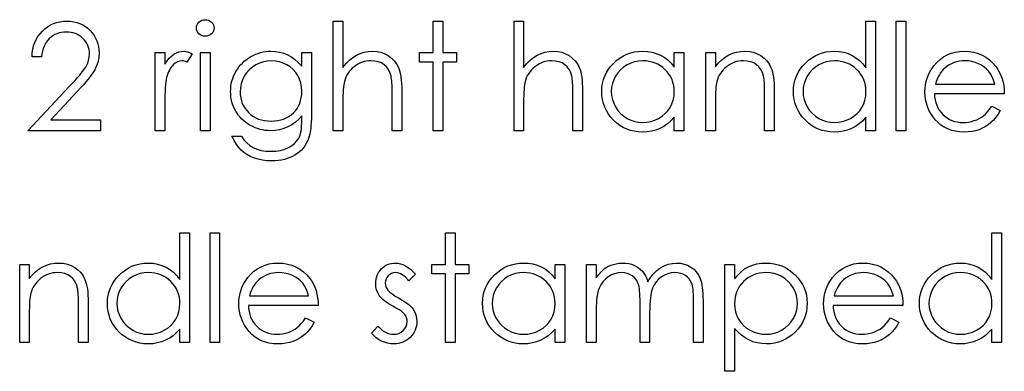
# Model space of a CAD drawing. Header units: inches. Extents: x 0.1 to 87.3, y 0.1 to 33.9.
# Tile 148 of 174: x 53.002 to 54.154, y 22.131 to 22.542. Entities that reach past the tile are written whole.
import ezdxf

# ---------------------------------------------------------------- set-up
doc = ezdxf.new("R2010")
doc.units = ezdxf.units.IN
doc.header["$MEASUREMENT"] = 0

msp = doc.modelspace()

# ---------------------------------------------------------------- linework, layer by layer
at = {"color": 7, "linetype": 'Continuous', "flags": 128}
for points in [[(53.0272, 22.49893), (53.01598, 22.49893), (53.01598, 22.49893), (53.01628, 22.50339), (53.01694, 22.50765), (53.01791, 22.51168), (53.01926, 22.51553), (53.02094, 22.51916), (53.02297, 22.52262), (53.02535, 22.52585), (53.02808, 22.52888), (53.03106, 22.53163), (53.03424, 22.53401), (53.03757, 22.53602), (53.04105, 22.53767), (53.04473, 22.53895), (53.04856, 22.53987), (53.05257, 22.54042), (53.05675, 22.5406), (53.05675, 22.5406), (53.06086, 22.54042), (53.06479, 22.5399), (53.06849, 22.53905), (53.07202, 22.53784), (53.07533, 22.53627), (53.07843, 22.53436), (53.08136, 22.53213), (53.08407, 22.52953), (53.08652, 22.5267), (53.08863, 22.52375), (53.09043, 22.52067), (53.09191, 22.51749), (53.09303, 22.51416), (53.09386, 22.5107), (53.09433, 22.50714), (53.09451, 22.50344), (53.09451, 22.50344), (53.09418, 22.49823), (53.09321, 22.4932), (53.09161, 22.48834), (53.08933, 22.48363), (53.08787, 22.48123), (53.08612, 22.4786), (53.08407, 22.47577), (53.08171, 22.47276), (53.07903, 22.46951), (53.07608, 22.46608), (53.0728, 22.46245), (53.06922, 22.45859), (53.06922, 22.45859), (53.03794, 22.42521), (53.03794, 22.42521), (53.09611, 22.42521), (53.09611, 22.42521), (53.09611, 22.41239), (53.09611, 22.41239), (53.01118, 22.41239), (53.01118, 22.41239), (53.05965, 22.46413), (53.05965, 22.46413), (53.06318, 22.46783), (53.06639, 22.47129), (53.06927, 22.47449), (53.07182, 22.47745), (53.07405, 22.48018), (53.07598, 22.48263), (53.07756, 22.48486), (53.07883, 22.48684), (53.08079, 22.49059), (53.08219, 22.49445), (53.08302, 22.49838), (53.08329, 22.50244), (53.08329, 22.50244), (53.08317, 22.50499), (53.08279, 22.50744), (53.08219, 22.5098), (53.08134, 22.51208), (53.08021, 22.51428), (53.07886, 22.51636), (53.07728, 22.51836), (53.07543, 22.52029), (53.0734, 22.52204), (53.07127, 22.52357), (53.06904, 22.52485), (53.06669, 22.5259), (53.06421, 22.52673), (53.06166, 22.5273), (53.05898, 22.52765), (53.05617, 22.52778), (53.05617, 22.52778), (53.05324, 22.52765), (53.05044, 22.5273), (53.04776, 22.5267), (53.04521, 22.52587), (53.04278, 22.52482), (53.04047, 22.52352), (53.03829, 22.52197), (53.03624, 22.52019), (53.03436, 22.51821), (53.03271, 22.51603), (53.03126, 22.51365), (53.03001, 22.5111), (53.02898, 22.50835), (53.02818, 22.50539), (53.02758, 22.50226), (53.0272, 22.49893)], [(53.21866, 22.5422), (53.22074, 22.54203), (53.22266, 22.5415), (53.22444, 22.5406), (53.22605, 22.53937), (53.2274, 22.53789), (53.22835, 22.53624), (53.22892, 22.53446), (53.22913, 22.53253), (53.22913, 22.53253), (53.22892, 22.53066), (53.22835, 22.5289), (53.2274, 22.52728), (53.22605, 22.5258), (53.22444, 22.52457), (53.22266, 22.52367), (53.22074, 22.52314), (53.21866, 22.52297), (53.21866, 22.52297), (53.21661, 22.52314), (53.21473, 22.52367), (53.21295, 22.52457), (53.21135, 22.5258), (53.21002, 22.52728), (53.20907, 22.5289), (53.20849, 22.53066), (53.20829, 22.53253), (53.20829, 22.53253), (53.20849, 22.53446), (53.20907, 22.53624), (53.21002, 22.53789), (53.21135, 22.53937), (53.21295, 22.5406), (53.21473, 22.5415), (53.21661, 22.54203), (53.21866, 22.5422)], [(53.36855, 22.5406), (53.37977, 22.5406), (53.37977, 22.5406), (53.37977, 22.48649), (53.37977, 22.48649), (53.38347, 22.49092), (53.38738, 22.49475), (53.39143, 22.498), (53.39569, 22.50063), (53.40012, 22.50269), (53.40476, 22.50416), (53.40954, 22.50504), (53.41452, 22.50534), (53.41452, 22.50534), (53.41958, 22.50502), (53.42434, 22.50406), (53.42879, 22.50244), (53.43295, 22.50018), (53.43671, 22.49738), (53.43996, 22.49415), (53.44267, 22.49044), (53.44485, 22.48631), (53.44575, 22.48398), (53.44652, 22.48133), (53.44717, 22.4784), (53.44772, 22.47514), (53.44813, 22.47156), (53.44843, 22.46771), (53.44863, 22.46352), (53.44868, 22.45904), (53.44868, 22.45904), (53.44868, 22.41239), (53.44868, 22.41239), (53.43746, 22.41239), (53.43746, 22.41239), (53.43746, 22.45536), (53.43746, 22.45536), (53.43743, 22.45909), (53.43738, 22.4625), (53.43728, 22.46558), (53.43713, 22.46836), (53.43696, 22.47079), (53.43673, 22.47289), (53.43646, 22.47469), (53.43616, 22.47614), (53.43616, 22.47614), (53.4348, 22.48035), (53.433, 22.48401), (53.43075, 22.48709), (53.42802, 22.48962), (53.42484, 22.49159), (53.42121, 22.493), (53.4171, 22.49385), (53.41254, 22.49412), (53.41254, 22.49412), (53.40984, 22.49402), (53.40721, 22.4937), (53.40463, 22.49315), (53.40215, 22.4924), (53.39972, 22.49139), (53.39739, 22.49022), (53.39512, 22.48879), (53.39291, 22.48716), (53.39083, 22.48536), (53.38896, 22.48348), (53.38725, 22.48148), (53.38573, 22.47937), (53.3844, 22.47717), (53.38325, 22.47487), (53.38227, 22.47244), (53.38149, 22.46993), (53.38149, 22.46993), (53.38109, 22.46811), (53.38074, 22.46593), (53.38044, 22.4634), (53.38019, 22.46049), (53.38002, 22.45726), (53.37987, 22.45366), (53.37979, 22.44973), (53.37977, 22.44542), (53.37977, 22.44542), (53.37977, 22.41239), (53.37977, 22.41239), (53.36855, 22.41239), (53.36855, 22.41239), (53.36855, 22.5406)], [(53.48553, 22.5406), (53.49675, 22.5406), (53.49675, 22.5406), (53.49675, 22.50374), (53.49675, 22.50374), (53.51278, 22.50374), (53.51278, 22.50374), (53.51278, 22.49252), (53.51278, 22.49252), (53.49675, 22.49252), (53.49675, 22.49252), (53.49675, 22.41239), (53.49675, 22.41239), (53.48554, 22.41239), (53.48554, 22.41239), (53.48554, 22.49252), (53.48554, 22.49252), (53.46951, 22.49252), (53.46951, 22.49252), (53.46951, 22.50374), (53.46951, 22.50374), (53.48554, 22.50374), (53.48554, 22.50374), (53.48554, 22.5406)], [(53.58009, 22.5406), (53.5913, 22.5406), (53.5913, 22.5406), (53.5913, 22.48649), (53.5913, 22.48649), (53.59501, 22.49092), (53.59892, 22.49475), (53.60297, 22.498), (53.60723, 22.50063), (53.61166, 22.50269), (53.61629, 22.50416), (53.62108, 22.50504), (53.62606, 22.50534), (53.62606, 22.50534), (53.63112, 22.50502), (53.63588, 22.50406), (53.64033, 22.50244), (53.64449, 22.50018), (53.64825, 22.49738), (53.6515, 22.49415), (53.65421, 22.49044), (53.65638, 22.48631), (53.65729, 22.48398), (53.65806, 22.48133), (53.65871, 22.4784), (53.65926, 22.47514), (53.65966, 22.47156), (53.65996, 22.46771), (53.66016, 22.46352), (53.66021, 22.45904), (53.66021, 22.45904), (53.66021, 22.41239), (53.66021, 22.41239), (53.649, 22.41239), (53.649, 22.41239), (53.649, 22.45536), (53.649, 22.45536), (53.64897, 22.45909), (53.64892, 22.4625), (53.64882, 22.46558), (53.64867, 22.46836), (53.6485, 22.47079), (53.64827, 22.47289), (53.648, 22.47469), (53.64769, 22.47614), (53.64769, 22.47614), (53.64634, 22.48035), (53.64454, 22.48401), (53.64229, 22.48709), (53.63956, 22.48962), (53.63638, 22.49159), (53.63275, 22.493), (53.62864, 22.49385), (53.62408, 22.49412), (53.62408, 22.49412), (53.62138, 22.49402), (53.61875, 22.4937), (53.61617, 22.49315), (53.61369, 22.4924), (53.61126, 22.49139), (53.60893, 22.49022), (53.60665, 22.48879), (53.60445, 22.48716), (53.60237, 22.48536), (53.60049, 22.48348), (53.59879, 22.48148), (53.59726, 22.47937), (53.59594, 22.47717), (53.59479, 22.47487), (53.59381, 22.47244), (53.59303, 22.46993), (53.59303, 22.46993), (53.59263, 22.46811), (53.59228, 22.46593), (53.59198, 22.4634), (53.59173, 22.46049), (53.59155, 22.45726), (53.5914, 22.45366), (53.59133, 22.44973), (53.5913, 22.44542), (53.5913, 22.44542), (53.5913, 22.41239), (53.5913, 22.41239), (53.58009, 22.41239), (53.58009, 22.41239), (53.58009, 22.5406)], [(54.00316, 22.5406), (54.00316, 22.41239), (54.00316, 22.41239), (53.99195, 22.41239), (53.99195, 22.41239), (53.99195, 22.42819), (53.99195, 22.42819), (53.98806, 22.42399), (53.98398, 22.42038), (53.97963, 22.41738), (53.97507, 22.41497), (53.97029, 22.41314), (53.9653, 22.41184), (53.96007, 22.41104), (53.95464, 22.41079), (53.95464, 22.41079), (53.9498, 22.41102), (53.94515, 22.41167), (53.94066, 22.41274), (53.93636, 22.41425), (53.93225, 22.4162), (53.92829, 22.41858), (53.92454, 22.42138), (53.92096, 22.42464), (53.91768, 22.42819), (53.91485, 22.43192), (53.91247, 22.43586), (53.91049, 22.43999), (53.90896, 22.44429), (53.90789, 22.44878), (53.90724, 22.45346), (53.90701, 22.45832), (53.90701, 22.45832), (53.90724, 22.46307), (53.90789, 22.46768), (53.90899, 22.47209), (53.91054, 22.47635), (53.91252, 22.4804), (53.91492, 22.48428), (53.91778, 22.48801), (53.92108, 22.49154), (53.92469, 22.49477), (53.92849, 22.49758), (53.93245, 22.49996), (53.93661, 22.50189), (53.94094, 22.50341), (53.94545, 22.50449), (53.95013, 22.50512), (53.95499, 22.50534), (53.95499, 22.50534), (53.96057, 22.50504), (53.96588, 22.50414), (53.97091, 22.50261), (53.97567, 22.50051), (53.98015, 22.4978), (53.98438, 22.4945), (53.98829, 22.49057), (53.99195, 22.48606), (53.99195, 22.48606), (53.99195, 22.5406), (53.99195, 22.5406), (54.00316, 22.5406)], [(54.0272, 22.5406), (54.03842, 22.5406), (54.03842, 22.5406), (54.03842, 22.41239), (54.03842, 22.41239), (54.0272, 22.41239), (54.0272, 22.41239), (54.0272, 22.5406)], [(53.16021, 22.50374), (53.17143, 22.50374), (53.17143, 22.50374), (53.17143, 22.49029), (53.17143, 22.49029), (53.17399, 22.494), (53.17662, 22.49715), (53.1793, 22.49973), (53.18205, 22.50179), (53.18488, 22.50334), (53.18778, 22.50447), (53.19071, 22.50512), (53.19372, 22.50534), (53.19372, 22.50534), (53.19605, 22.50514), (53.19845, 22.50457), (53.20093, 22.50359), (53.20348, 22.50221), (53.20348, 22.50221), (53.19732, 22.4925), (53.19732, 22.4925), (53.1957, 22.4932), (53.19419, 22.49372), (53.19282, 22.49402), (53.19159, 22.49412), (53.19159, 22.49412), (53.18891, 22.49382), (53.18626, 22.49292), (53.18368, 22.49142), (53.18112, 22.48932), (53.1799, 22.48804), (53.17874, 22.48659), (53.17769, 22.48498), (53.17669, 22.48321), (53.17576, 22.48125), (53.17491, 22.47915), (53.17414, 22.47687), (53.17344, 22.47444), (53.17344, 22.47444), (53.17296, 22.47226), (53.17256, 22.46958), (53.17221, 22.4664), (53.17193, 22.46272), (53.17171, 22.45857), (53.17156, 22.45391), (53.17146, 22.44875), (53.17143, 22.44309), (53.17143, 22.44309), (53.17143, 22.41239), (53.17143, 22.41239), (53.16021, 22.41239), (53.16021, 22.41239), (53.16021, 22.50374)], [(53.2131, 22.50374), (53.22432, 22.50374), (53.22432, 22.50374), (53.22432, 22.41239), (53.22432, 22.41239), (53.2131, 22.41239), (53.2131, 22.41239), (53.2131, 22.50374)], [(53.33169, 22.50374), (53.34291, 22.50374), (53.34291, 22.50374), (53.34291, 22.43125), (53.34291, 22.43125), (53.34286, 22.42662), (53.34271, 22.42231), (53.34243, 22.41833), (53.34208, 22.41467), (53.34161, 22.41132), (53.34103, 22.40831), (53.34035, 22.40561), (53.33958, 22.40323), (53.33958, 22.40323), (53.33832, 22.40017), (53.33687, 22.39732), (53.33522, 22.39464), (53.33334, 22.39214), (53.33124, 22.38981), (53.32896, 22.38765), (53.32646, 22.38567), (53.32373, 22.3839), (53.32085, 22.38232), (53.31782, 22.38094), (53.31464, 22.37977), (53.31131, 22.37884), (53.30785, 22.37809), (53.30425, 22.37756), (53.30049, 22.37724), (53.29661, 22.37714), (53.29661, 22.37714), (53.29095, 22.37734), (53.28559, 22.37799), (53.28051, 22.37901), (53.27572, 22.38049), (53.27132, 22.38232), (53.26734, 22.38442), (53.26381, 22.3868), (53.26068, 22.38948), (53.25782, 22.39264), (53.25509, 22.39642), (53.25246, 22.40087), (53.24996, 22.40598), (53.24996, 22.40598), (53.26118, 22.40598), (53.26118, 22.40598), (53.26401, 22.40178), (53.26724, 22.39817), (53.27084, 22.39512), (53.27482, 22.39266), (53.27926, 22.39078), (53.28419, 22.38943), (53.2896, 22.38863), (53.29553, 22.38835), (53.29553, 22.38835), (53.30139, 22.38863), (53.30677, 22.38943), (53.31168, 22.39078), (53.31611, 22.39266), (53.32002, 22.39496), (53.32333, 22.39754), (53.32601, 22.4004), (53.32811, 22.40353), (53.32896, 22.40531), (53.32969, 22.40733), (53.33029, 22.40964), (53.33079, 22.41222), (53.33119, 22.41505), (53.33146, 22.41815), (53.33164, 22.42153), (53.33169, 22.42516), (53.33169, 22.42516), (53.33169, 22.4299), (53.33169, 22.4299), (53.32818, 22.42591), (53.32433, 22.42241), (53.3201, 22.4194), (53.31549, 22.4169), (53.31063, 22.41492), (53.30562, 22.41352), (53.30049, 22.41267), (53.29518, 22.41239), (53.29518, 22.41239), (53.29205, 22.41249), (53.28897, 22.41279), (53.28594, 22.41327), (53.28296, 22.41395), (53.28003, 22.41482), (53.27715, 22.4159), (53.2743, 22.41715), (53.27152, 22.4186), (53.26884, 22.42023), (53.26631, 22.42198), (53.26393, 22.42386), (53.2617, 22.42589), (53.25965, 22.42804), (53.25775, 22.43032), (53.25599, 22.43275), (53.25439, 22.4353), (53.25299, 22.43796), (53.25176, 22.44069), (53.25071, 22.44347), (53.24986, 22.44632), (53.24921, 22.44923), (53.24873, 22.45221), (53.24846, 22.45526), (53.24836, 22.45837), (53.24836, 22.45837), (53.24846, 22.46147), (53.24876, 22.46455), (53.24923, 22.46756), (53.24993, 22.47051), (53.25081, 22.47342), (53.25189, 22.47627), (53.25316, 22.47905), (53.25464, 22.4818), (53.25629, 22.48446), (53.2581, 22.48696), (53.26005, 22.48932), (53.26215, 22.49154), (53.26441, 22.49362), (53.26681, 22.49555), (53.26936, 22.49735), (53.27207, 22.49901), (53.27487, 22.50048), (53.2777, 22.50179), (53.28058, 22.50286), (53.28349, 22.50376), (53.28644, 22.50444), (53.28945, 22.50494), (53.29248, 22.50524), (53.29553, 22.50534), (53.29553, 22.50534), (53.30056, 22.50509), (53.30542, 22.50436), (53.3101, 22.50316), (53.31461, 22.50146), (53.31899, 22.49916), (53.32333, 22.4961), (53.32753, 22.4923), (53.33169, 22.48776), (53.33169, 22.48776), (53.33169, 22.50374)], [(53.7788, 22.50374), (53.7788, 22.41239), (53.7788, 22.41239), (53.76759, 22.41239), (53.76759, 22.41239), (53.76759, 22.42819), (53.76759, 22.42819), (53.76371, 22.42399), (53.75962, 22.42038), (53.75527, 22.41738), (53.75071, 22.41497), (53.74593, 22.41314), (53.74094, 22.41184), (53.73571, 22.41104), (53.73028, 22.41079), (53.73028, 22.41079), (53.72544, 22.41102), (53.72079, 22.41167), (53.7163, 22.41274), (53.712, 22.41425), (53.70789, 22.4162), (53.70393, 22.41858), (53.70018, 22.42138), (53.6966, 22.42464), (53.69332, 22.42819), (53.69049, 22.43192), (53.68811, 22.43586), (53.68613, 22.43999), (53.6846, 22.44429), (53.68353, 22.44878), (53.68288, 22.45346), (53.68265, 22.45832), (53.68265, 22.45832), (53.68288, 22.46307), (53.68353, 22.46768), (53.68463, 22.47209), (53.68618, 22.47635), (53.68816, 22.4804), (53.69056, 22.48428), (53.69342, 22.48801), (53.69672, 22.49154), (53.70033, 22.49477), (53.70414, 22.49758), (53.70809, 22.49996), (53.71225, 22.50189), (53.71658, 22.50341), (53.72109, 22.50449), (53.72577, 22.50512), (53.73063, 22.50534), (53.73063, 22.50534), (53.73621, 22.50507), (53.74152, 22.50424), (53.74655, 22.50284), (53.75131, 22.50091), (53.75579, 22.49838), (53.76002, 22.49518), (53.76393, 22.49134), (53.76759, 22.48684), (53.76759, 22.48684), (53.76759, 22.50374), (53.76759, 22.50374), (53.7788, 22.50374)], [(53.80444, 22.50374), (53.81566, 22.50374), (53.81566, 22.50374), (53.81566, 22.48726), (53.81566, 22.48726), (53.81934, 22.49167), (53.8232, 22.49545), (53.82726, 22.49856), (53.83151, 22.50103), (53.83595, 22.50291), (53.84058, 22.50426), (53.84541, 22.50507), (53.85042, 22.50534), (53.85042, 22.50534), (53.85548, 22.50502), (53.86023, 22.50406), (53.86469, 22.50244), (53.86885, 22.50018), (53.8726, 22.49738), (53.87586, 22.49412), (53.87856, 22.49042), (53.88074, 22.48626), (53.88164, 22.48393), (53.88242, 22.48128), (53.88307, 22.47835), (53.88362, 22.47509), (53.88402, 22.47154), (53.88432, 22.46768), (53.88452, 22.4635), (53.88457, 22.45904), (53.88457, 22.45904), (53.88457, 22.41239), (53.88457, 22.41239), (53.87336, 22.41239), (53.87336, 22.41239), (53.87336, 22.45536), (53.87336, 22.45536), (53.87333, 22.45909), (53.87328, 22.4625), (53.87318, 22.46558), (53.87303, 22.46836), (53.87283, 22.47079), (53.8726, 22.47289), (53.87233, 22.47469), (53.87203, 22.47614), (53.87203, 22.47614), (53.87075, 22.48035), (53.86897, 22.48401), (53.86672, 22.48709), (53.86399, 22.48962), (53.86079, 22.49159), (53.85713, 22.493), (53.85302, 22.49385), (53.84847, 22.49412), (53.84847, 22.49412), (53.84576, 22.49402), (53.84313, 22.4937), (53.84055, 22.49315), (53.83807, 22.4924), (53.83565, 22.49139), (53.83329, 22.49022), (53.83101, 22.48879), (53.82881, 22.48716), (53.82673, 22.48536), (53.82485, 22.48348), (53.82315, 22.48148), (53.82162, 22.47937), (53.8203, 22.47717), (53.81914, 22.47487), (53.81817, 22.47244), (53.81739, 22.46993), (53.81739, 22.46993), (53.81699, 22.46808), (53.81664, 22.46588), (53.81634, 22.46335), (53.81609, 22.46044), (53.81591, 22.45721), (53.81576, 22.45363), (53.81569, 22.4497), (53.81566, 22.44542), (53.81566, 22.44542), (53.81566, 22.41239), (53.81566, 22.41239), (53.80445, 22.41239), (53.80445, 22.41239), (53.80445, 22.50374)], [(54.13903, 22.44124), (54.149, 22.43601), (54.149, 22.43601), (54.14654, 22.43182), (54.14391, 22.42807), (54.14111, 22.42471), (54.1381, 22.42181), (54.13492, 22.41928), (54.13157, 22.41708), (54.12799, 22.41517), (54.12423, 22.41359), (54.12025, 22.41237), (54.11602, 22.41149), (54.11154, 22.41097), (54.1068, 22.41079), (54.1068, 22.41079), (54.10155, 22.41102), (54.09659, 22.41169), (54.09193, 22.41282), (54.08755, 22.4144), (54.08349, 22.41642), (54.07971, 22.4189), (54.07621, 22.42183), (54.07303, 22.42521), (54.07017, 22.42887), (54.06769, 22.43265), (54.06561, 22.43656), (54.06391, 22.44059), (54.06256, 22.44472), (54.06161, 22.44895), (54.06106, 22.45333), (54.06086, 22.45782), (54.06086, 22.45782), (54.06103, 22.46202), (54.06151, 22.46613), (54.06233, 22.47011), (54.06349, 22.47399), (54.06496, 22.47775), (54.06677, 22.48138), (54.06892, 22.48491), (54.07137, 22.48831), (54.07137, 22.48831), (54.07485, 22.4923), (54.07861, 22.49578), (54.08264, 22.49868), (54.08697, 22.50108), (54.09158, 22.50294), (54.09646, 22.50429), (54.10162, 22.50507), (54.10708, 22.50534), (54.10708, 22.50534), (54.11269, 22.50507), (54.11802, 22.50421), (54.12306, 22.50281), (54.12779, 22.50086), (54.13225, 22.49833), (54.1364, 22.49523), (54.14028, 22.49157), (54.14386, 22.48736), (54.14386, 22.48736), (54.14617, 22.48408), (54.14815, 22.48063), (54.14985, 22.47695), (54.15123, 22.47309), (54.15233, 22.46903), (54.15313, 22.46478), (54.1536, 22.46032), (54.1538, 22.45566), (54.1538, 22.45566), (54.07207, 22.45566), (54.07207, 22.45566), (54.0723, 22.45206), (54.0728, 22.4486), (54.0736, 22.44532), (54.0747, 22.44222), (54.07606, 22.43929), (54.07771, 22.43651), (54.07966, 22.4339), (54.08189, 22.43145), (54.08434, 22.42924), (54.08692, 22.42732), (54.08965, 22.42569), (54.09253, 22.42436), (54.09554, 22.42334), (54.09869, 22.42261), (54.10197, 22.42216), (54.1054, 22.42201), (54.1054, 22.42201), (54.10876, 22.42213), (54.11204, 22.42253), (54.11529, 22.42321), (54.1185, 22.42414), (54.12158, 22.42529), (54.12441, 22.42664), (54.12699, 22.42814), (54.12934, 22.42982), (54.13162, 22.43185), (54.134, 22.43445), (54.13648, 22.43756), (54.13903, 22.44124)], [(53.29643, 22.49412), (53.29152, 22.49382), (53.28679, 22.49292), (53.28226, 22.49144), (53.27788, 22.48934), (53.27382, 22.48674), (53.27024, 22.48366), (53.26711, 22.48013), (53.26443, 22.47614), (53.2623, 22.47184), (53.2608, 22.46738), (53.25987, 22.46272), (53.25957, 22.45792), (53.25957, 22.45792), (53.25972, 22.45428), (53.2602, 22.4508), (53.261, 22.44747), (53.2621, 22.44434), (53.26351, 22.44134), (53.26523, 22.43851), (53.26729, 22.43583), (53.26964, 22.43333), (53.27224, 22.43105), (53.27505, 22.42907), (53.27805, 22.42742), (53.28121, 22.42604), (53.28456, 22.42499), (53.28812, 22.42421), (53.29185, 22.42376), (53.29576, 22.42361), (53.29576, 22.42361), (53.29971, 22.42376), (53.30347, 22.42421), (53.30702, 22.42496), (53.31038, 22.42601), (53.31354, 22.42737), (53.31649, 22.42904), (53.31927, 22.431), (53.32182, 22.43325), (53.32413, 22.43576), (53.32613, 22.43846), (53.32783, 22.44134), (53.32924, 22.44439), (53.33031, 22.44765), (53.33106, 22.4511), (53.33154, 22.45474), (53.33169, 22.45857), (53.33169, 22.45857), (53.33141, 22.46355), (53.33056, 22.46823), (53.32914, 22.47266), (53.32716, 22.4768), (53.32465, 22.4806), (53.32167, 22.48398), (53.31824, 22.48694), (53.31431, 22.48947), (53.31008, 22.49149), (53.3057, 22.49297), (53.30114, 22.49382), (53.29643, 22.49412)], [(53.73078, 22.49412), (53.72587, 22.49382), (53.72116, 22.49295), (53.71666, 22.49147), (53.71232, 22.48942), (53.70832, 22.48684), (53.70474, 22.48376), (53.70158, 22.48023), (53.69885, 22.47619), (53.69667, 22.47189), (53.69512, 22.46743), (53.69417, 22.46287), (53.69387, 22.45819), (53.69387, 22.45819), (53.69419, 22.45353), (53.69512, 22.44898), (53.6967, 22.44452), (53.6989, 22.44016), (53.70166, 22.43611), (53.70481, 22.43252), (53.70842, 22.42942), (53.71245, 22.42679), (53.71678, 22.42469), (53.72126, 22.42321), (53.72589, 22.42231), (53.73068, 22.42201), (53.73068, 22.42201), (53.73554, 22.42231), (53.74027, 22.42318), (53.74485, 22.42466), (53.74931, 22.42674), (53.75344, 22.42932), (53.75709, 22.43232), (53.7602, 22.43576), (53.76283, 22.43959), (53.76491, 22.44377), (53.76641, 22.44823), (53.76729, 22.45291), (53.76759, 22.45787), (53.76759, 22.45787), (53.76741, 22.46165), (53.76691, 22.46528), (53.76608, 22.46876), (53.76493, 22.47206), (53.76343, 22.47522), (53.7616, 22.47822), (53.75945, 22.48105), (53.75694, 22.48373), (53.75422, 22.48616), (53.75134, 22.48829), (53.74828, 22.49007), (53.7451, 22.49152), (53.74175, 22.49267), (53.73824, 22.49347), (53.73458, 22.49397), (53.73078, 22.49412)], [(53.95513, 22.49412), (53.95023, 22.49382), (53.94552, 22.49295), (53.94101, 22.49147), (53.93668, 22.48942), (53.93268, 22.48684), (53.9291, 22.48376), (53.92594, 22.48023), (53.92321, 22.47619), (53.92103, 22.47189), (53.91948, 22.46743), (53.91853, 22.46287), (53.91823, 22.45819), (53.91823, 22.45819), (53.91855, 22.45353), (53.91948, 22.44898), (53.92106, 22.44452), (53.92326, 22.44016), (53.92602, 22.43611), (53.92917, 22.43252), (53.93278, 22.42942), (53.93681, 22.42679), (53.94114, 22.42469), (53.94562, 22.42321), (53.95025, 22.42231), (53.95504, 22.42201), (53.95504, 22.42201), (53.95989, 22.42231), (53.96463, 22.42318), (53.96921, 22.42466), (53.97367, 22.42674), (53.9778, 22.42932), (53.98145, 22.43232), (53.98456, 22.43576), (53.98719, 22.43959), (53.98927, 22.44377), (53.99077, 22.44823), (53.99165, 22.45291), (53.99195, 22.45787), (53.99195, 22.45787), (53.99177, 22.46165), (53.99127, 22.46528), (53.99044, 22.46876), (53.98929, 22.47206), (53.98779, 22.47522), (53.98596, 22.47822), (53.98381, 22.48105), (53.9813, 22.48373), (53.97857, 22.48616), (53.97569, 22.48829), (53.97264, 22.49007), (53.96946, 22.49152), (53.9661, 22.49267), (53.9626, 22.49347), (53.95894, 22.49397), (53.95514, 22.49412)], [(54.14258, 22.46688), (54.14126, 22.47131), (54.13963, 22.47527), (54.13775, 22.47875), (54.1356, 22.48175), (54.13315, 22.48441), (54.13029, 22.48679), (54.12709, 22.48889), (54.12351, 22.49072), (54.1197, 22.49222), (54.11577, 22.49327), (54.11176, 22.49392), (54.10766, 22.49412), (54.10766, 22.49412), (54.1043, 22.494), (54.10105, 22.4936), (54.09792, 22.49292), (54.09494, 22.492), (54.09203, 22.49077), (54.08928, 22.48932), (54.08665, 22.48756), (54.08412, 22.48556), (54.08412, 22.48556), (54.08237, 22.48391), (54.08074, 22.48205), (54.07921, 22.48003), (54.07781, 22.4778), (54.07651, 22.47534), (54.0753, 22.47271), (54.07423, 22.46991), (54.07325, 22.46688), (54.07325, 22.46688), (54.14259, 22.46688)], [(53.20028, 22.29289), (53.20028, 22.16469), (53.20028, 22.16469), (53.18906, 22.16469), (53.18906, 22.16469), (53.18906, 22.18049), (53.18906, 22.18049), (53.18518, 22.17628), (53.1811, 22.17268), (53.17674, 22.16967), (53.17218, 22.16727), (53.1674, 22.16544), (53.16242, 22.16414), (53.15718, 22.16334), (53.15175, 22.16309), (53.15175, 22.16309), (53.14692, 22.16331), (53.14226, 22.16396), (53.13778, 22.16504), (53.13347, 22.16654), (53.12937, 22.1685), (53.12541, 22.17087), (53.12165, 22.17368), (53.11807, 22.17693), (53.11479, 22.18049), (53.11196, 22.18422), (53.10958, 22.18815), (53.10761, 22.19228), (53.10608, 22.19659), (53.105, 22.20107), (53.10435, 22.20576), (53.10413, 22.21061), (53.10413, 22.21061), (53.10435, 22.21537), (53.105, 22.21998), (53.1061, 22.22438), (53.10766, 22.22864), (53.10963, 22.2327), (53.11204, 22.23658), (53.11489, 22.24031), (53.1182, 22.24384), (53.1218, 22.24707), (53.12561, 22.24988), (53.12957, 22.25225), (53.13372, 22.25418), (53.13805, 22.25571), (53.14256, 22.25679), (53.14724, 22.25741), (53.1521, 22.25764), (53.1521, 22.25764), (53.15769, 22.25734), (53.16299, 22.25644), (53.16803, 22.25491), (53.17278, 22.25281), (53.17727, 22.2501), (53.1815, 22.2468), (53.18541, 22.24286), (53.18906, 22.23836), (53.18906, 22.23836), (53.18906, 22.29289), (53.18906, 22.29289), (53.20028, 22.29289)], [(53.22432, 22.29289), (53.23554, 22.29289), (53.23554, 22.29289), (53.23554, 22.16469), (53.23554, 22.16469), (53.22432, 22.16469), (53.22432, 22.16469), (53.22432, 22.29289)], [(53.49996, 22.29289), (53.51118, 22.29289), (53.51118, 22.29289), (53.51118, 22.25604), (53.51118, 22.25604), (53.5272, 22.25604), (53.5272, 22.25604), (53.5272, 22.24482), (53.5272, 22.24482), (53.51118, 22.24482), (53.51118, 22.24482), (53.51118, 22.16469), (53.51118, 22.16469), (53.49996, 22.16469), (53.49996, 22.16469), (53.49996, 22.24482), (53.49996, 22.24482), (53.48393, 22.24482), (53.48393, 22.24482), (53.48393, 22.25604), (53.48393, 22.25604), (53.49996, 22.25604), (53.49996, 22.25604), (53.49996, 22.29289)], [(54.1506, 22.29289), (54.1506, 22.16469), (54.1506, 22.16469), (54.13938, 22.16469), (54.13938, 22.16469), (54.13938, 22.18049), (54.13938, 22.18049), (54.1355, 22.17628), (54.13142, 22.17268), (54.12706, 22.16967), (54.1225, 22.16727), (54.11772, 22.16544), (54.11274, 22.16414), (54.10751, 22.16334), (54.10207, 22.16309), (54.10207, 22.16309), (54.09724, 22.16331), (54.09258, 22.16396), (54.0881, 22.16504), (54.08379, 22.16654), (54.07969, 22.1685), (54.07573, 22.17087), (54.07197, 22.17368), (54.06839, 22.17693), (54.06511, 22.18049), (54.06228, 22.18422), (54.0599, 22.18815), (54.05793, 22.19228), (54.0564, 22.19659), (54.05532, 22.20107), (54.05467, 22.20576), (54.05445, 22.21061), (54.05445, 22.21061), (54.05467, 22.21537), (54.05532, 22.21998), (54.05642, 22.22438), (54.05798, 22.22864), (54.05995, 22.2327), (54.06236, 22.23658), (54.06521, 22.24031), (54.06852, 22.24384), (54.07212, 22.24707), (54.07593, 22.24988), (54.07989, 22.25225), (54.08404, 22.25418), (54.08837, 22.25571), (54.09288, 22.25679), (54.09756, 22.25741), (54.10242, 22.25764), (54.10242, 22.25764), (54.10801, 22.25734), (54.11331, 22.25644), (54.11835, 22.25491), (54.12311, 22.25281), (54.12759, 22.2501), (54.13182, 22.2468), (54.13573, 22.24286), (54.13938, 22.23836), (54.13938, 22.23836), (54.13938, 22.29289), (54.13938, 22.29289), (54.1506, 22.29289)], [(53.00156, 22.25604), (53.01278, 22.25604), (53.01278, 22.25604), (53.01278, 22.23956), (53.01278, 22.23956), (53.01646, 22.24397), (53.02032, 22.24775), (53.02437, 22.25085), (53.02863, 22.25333), (53.03306, 22.25521), (53.03769, 22.25656), (53.04253, 22.25736), (53.04753, 22.25764), (53.04753, 22.25764), (53.05259, 22.25731), (53.05735, 22.25636), (53.06181, 22.25473), (53.06596, 22.25248), (53.06972, 22.24968), (53.07298, 22.24642), (53.07568, 22.24271), (53.07786, 22.23856), (53.07876, 22.23623), (53.07954, 22.23357), (53.08019, 22.23064), (53.08074, 22.22739), (53.08114, 22.22383), (53.08144, 22.21998), (53.08164, 22.2158), (53.08169, 22.21134), (53.08169, 22.21134), (53.08169, 22.16469), (53.08169, 22.16469), (53.07047, 22.16469), (53.07047, 22.16469), (53.07047, 22.20766), (53.07047, 22.20766), (53.07045, 22.21139), (53.0704, 22.21479), (53.0703, 22.21787), (53.07015, 22.22065), (53.06995, 22.22308), (53.06972, 22.22519), (53.06944, 22.22699), (53.06914, 22.22844), (53.06914, 22.22844), (53.06787, 22.23265), (53.06609, 22.2363), (53.06384, 22.23938), (53.06111, 22.24191), (53.0579, 22.24389), (53.05425, 22.24529), (53.05014, 22.24614), (53.04558, 22.24642), (53.04558, 22.24642), (53.04288, 22.24632), (53.04025, 22.24599), (53.03767, 22.24544), (53.03519, 22.24469), (53.03276, 22.24369), (53.03041, 22.24251), (53.02813, 22.24109), (53.02592, 22.23946), (53.02385, 22.23766), (53.02197, 22.23578), (53.02027, 22.23377), (53.01874, 22.23167), (53.01741, 22.22947), (53.01626, 22.22716), (53.01528, 22.22474), (53.01451, 22.22223), (53.01451, 22.22223), (53.01411, 22.22038), (53.01376, 22.21817), (53.01345, 22.21565), (53.0132, 22.21274), (53.01303, 22.20951), (53.01288, 22.20593), (53.0128, 22.202), (53.01278, 22.19772), (53.01278, 22.19772), (53.01278, 22.16469), (53.01278, 22.16469), (53.00156, 22.16469), (53.00156, 22.16469), (53.00156, 22.25604)], [(53.33614, 22.19354), (53.34611, 22.1883), (53.34611, 22.1883), (53.34366, 22.18412), (53.34103, 22.18036), (53.33822, 22.17701), (53.33522, 22.1741), (53.33204, 22.17158), (53.32868, 22.16937), (53.3251, 22.16747), (53.32135, 22.16589), (53.31737, 22.16466), (53.31313, 22.16379), (53.30865, 22.16326), (53.30392, 22.16309), (53.30392, 22.16309), (53.29866, 22.16331), (53.2937, 22.16399), (53.28905, 22.16511), (53.28466, 22.16669), (53.28061, 22.16872), (53.27683, 22.1712), (53.27332, 22.17413), (53.27014, 22.17751), (53.26729, 22.18117), (53.26481, 22.18495), (53.26273, 22.18885), (53.26103, 22.19288), (53.25967, 22.19702), (53.25872, 22.20125), (53.25817, 22.20563), (53.25797, 22.21011), (53.25797, 22.21011), (53.25815, 22.21432), (53.25862, 22.21843), (53.25945, 22.22241), (53.2606, 22.22629), (53.26208, 22.23004), (53.26388, 22.23367), (53.26603, 22.23721), (53.26849, 22.24061), (53.26849, 22.24061), (53.27197, 22.24459), (53.27572, 22.24807), (53.27976, 22.25098), (53.28409, 22.25338), (53.2887, 22.25523), (53.29358, 22.25659), (53.29874, 22.25736), (53.3042, 22.25764), (53.3042, 22.25764), (53.3098, 22.25736), (53.31514, 22.25651), (53.32017, 22.25511), (53.3249, 22.25316), (53.32936, 22.25063), (53.33352, 22.24752), (53.3374, 22.24387), (53.34098, 22.23966), (53.34098, 22.23966), (53.34328, 22.23638), (53.34526, 22.23292), (53.34696, 22.22924), (53.34834, 22.22539), (53.34944, 22.22133), (53.35024, 22.21707), (53.35072, 22.21262), (53.35092, 22.20796), (53.35092, 22.20796), (53.26919, 22.20796), (53.26919, 22.20796), (53.26941, 22.20435), (53.26992, 22.2009), (53.27072, 22.19762), (53.27182, 22.19451), (53.27317, 22.19158), (53.27482, 22.1888), (53.27678, 22.1862), (53.279, 22.18374), (53.28146, 22.18154), (53.28404, 22.17961), (53.28677, 22.17799), (53.28965, 22.17666), (53.29265, 22.17563), (53.29581, 22.17491), (53.29909, 22.17445), (53.30252, 22.1743), (53.30252, 22.1743), (53.30587, 22.17443), (53.30915, 22.17483), (53.31241, 22.17551), (53.31561, 22.17643), (53.31869, 22.17758), (53.32152, 22.17894), (53.3241, 22.18044), (53.32646, 22.18212), (53.32873, 22.18415), (53.33111, 22.18675), (53.33359, 22.18985), (53.33615, 22.19354)], [(53.4647, 22.24464), (53.45709, 22.2368), (53.45709, 22.2368), (53.45509, 22.23906), (53.45308, 22.24101), (53.45108, 22.24266), (53.44913, 22.24402), (53.44715, 22.24507), (53.4452, 22.24582), (53.44324, 22.24627), (53.44131, 22.24642), (53.44131, 22.24642), (53.43896, 22.24619), (53.43678, 22.24549), (53.43475, 22.24434), (53.43293, 22.24271), (53.4314, 22.24079), (53.43032, 22.23873), (53.42967, 22.2365), (53.42945, 22.23413), (53.42945, 22.23413), (53.42965, 22.23197), (53.43022, 22.22989), (53.4312, 22.22784), (53.43255, 22.22584), (53.43255, 22.22584), (53.43343, 22.22481), (53.43453, 22.22376), (53.43583, 22.22263), (53.43736, 22.22148), (53.43911, 22.22028), (53.44106, 22.21905), (53.44322, 22.21775), (53.4456, 22.21642), (53.4456, 22.21642), (53.4485, 22.21477), (53.45116, 22.21314), (53.45358, 22.21151), (53.45576, 22.20991), (53.45769, 22.20831), (53.45939, 22.20673), (53.46085, 22.20515), (53.46205, 22.2036), (53.46205, 22.2036), (53.4639, 22.20037), (53.46525, 22.19694), (53.46603, 22.19331), (53.4663, 22.18948), (53.4663, 22.18948), (53.46618, 22.18677), (53.46583, 22.18417), (53.46523, 22.18167), (53.4644, 22.17929), (53.4633, 22.17698), (53.462, 22.17481), (53.46045, 22.17273), (53.45864, 22.17075), (53.45666, 22.16895), (53.45459, 22.16739), (53.45238, 22.16609), (53.45005, 22.16501), (53.4476, 22.16416), (53.44502, 22.16356), (53.44234, 22.16321), (53.43954, 22.16309), (53.43954, 22.16309), (53.43576, 22.16329), (53.43207, 22.16391), (53.42847, 22.16494), (53.42494, 22.16637), (53.42161, 22.16817), (53.41858, 22.1703), (53.41585, 22.17273), (53.41342, 22.17546), (53.41342, 22.17546), (53.42086, 22.18392), (53.42086, 22.18392), (53.42301, 22.18167), (53.42519, 22.17971), (53.42742, 22.17806), (53.42965, 22.17671), (53.43192, 22.17566), (53.43425, 22.17491), (53.43658, 22.17445), (53.43896, 22.1743), (53.43896, 22.1743), (53.44219, 22.17458), (53.44517, 22.17541), (53.4479, 22.17676), (53.45038, 22.17869), (53.45243, 22.18097), (53.45391, 22.18347), (53.45479, 22.18612), (53.45509, 22.189), (53.45509, 22.189), (53.45489, 22.19138), (53.45431, 22.19364), (53.45336, 22.19574), (53.45201, 22.19772), (53.45201, 22.19772), (53.45113, 22.19867), (53.45, 22.1997), (53.44863, 22.2008), (53.44702, 22.20195), (53.44517, 22.20315), (53.44307, 22.2044), (53.44074, 22.20573), (53.43816, 22.20713), (53.43816, 22.20713), (53.43538, 22.20871), (53.43283, 22.21029), (53.43052, 22.21186), (53.42842, 22.21342), (53.42657, 22.21497), (53.42496, 22.21652), (53.42356, 22.21807), (53.42241, 22.2196), (53.42241, 22.2196), (53.42058, 22.22278), (53.41928, 22.22621), (53.41848, 22.22982), (53.41823, 22.23367), (53.41823, 22.23367), (53.41833, 22.2362), (53.41863, 22.23861), (53.41915, 22.24091), (53.41986, 22.24311), (53.42078, 22.24519), (53.42191, 22.24717), (53.42324, 22.24905), (53.42476, 22.2508), (53.42647, 22.2524), (53.42827, 22.25378), (53.43017, 22.25496), (53.43217, 22.25594), (53.4343, 22.25669), (53.43653, 22.25721), (53.43886, 22.25754), (53.44131, 22.25764), (53.44131, 22.25764), (53.44422, 22.25744), (53.44712, 22.25684), (53.45005, 22.25581), (53.45298, 22.25438), (53.45589, 22.25255), (53.45882, 22.25033), (53.46177, 22.2477), (53.4647, 22.24464)], [(53.63938, 22.25604), (53.63938, 22.16469), (53.63938, 22.16469), (53.62816, 22.16469), (53.62816, 22.16469), (53.62816, 22.18049), (53.62816, 22.18049), (53.62428, 22.17628), (53.6202, 22.17268), (53.61584, 22.16967), (53.61129, 22.16727), (53.6065, 22.16544), (53.60152, 22.16414), (53.59629, 22.16334), (53.59085, 22.16309), (53.59085, 22.16309), (53.58602, 22.16331), (53.58136, 22.16396), (53.57688, 22.16504), (53.57257, 22.16654), (53.56847, 22.1685), (53.56451, 22.17087), (53.56076, 22.17368), (53.55717, 22.17693), (53.55389, 22.18049), (53.55107, 22.18422), (53.54869, 22.18815), (53.54671, 22.19228), (53.54518, 22.19659), (53.5441, 22.20107), (53.54345, 22.20576), (53.54323, 22.21061), (53.54323, 22.21061), (53.54345, 22.21537), (53.5441, 22.21998), (53.54521, 22.22438), (53.54676, 22.22864), (53.54874, 22.2327), (53.55114, 22.23658), (53.55399, 22.24031), (53.5573, 22.24384), (53.56091, 22.24707), (53.56471, 22.24988), (53.56867, 22.25225), (53.57282, 22.25418), (53.57716, 22.25571), (53.58166, 22.25679), (53.58635, 22.25741), (53.5912, 22.25764), (53.5912, 22.25764), (53.59679, 22.25736), (53.6021, 22.25654), (53.60713, 22.25513), (53.61189, 22.25321), (53.61637, 22.25068), (53.6206, 22.24747), (53.62451, 22.24364), (53.62816, 22.23913), (53.62816, 22.23913), (53.62816, 22.25604), (53.62816, 22.25604), (53.63938, 22.25604)], [(53.66502, 22.25604), (53.67624, 22.25604), (53.67624, 22.25604), (53.67624, 22.24016), (53.67624, 22.24016), (53.67935, 22.24427), (53.6825, 22.24777), (53.68568, 22.25068), (53.68891, 22.25301), (53.68891, 22.25301), (53.69344, 22.25503), (53.6981, 22.25649), (53.70286, 22.25734), (53.70774, 22.25764), (53.70774, 22.25764), (53.71105, 22.25746), (53.71425, 22.25699), (53.71738, 22.25616), (53.72041, 22.25501), (53.72329, 22.25358), (53.72587, 22.25195), (53.7282, 22.2501), (53.73023, 22.24802), (53.73205, 22.24562), (53.73378, 22.24274), (53.73536, 22.23941), (53.73681, 22.23558), (53.73681, 22.23558), (53.73831, 22.23821), (53.73992, 22.24066), (53.74162, 22.24296), (53.7434, 22.24509), (53.74528, 22.24707), (53.74723, 22.24887), (53.74928, 22.25053), (53.75144, 22.252), (53.75589, 22.25446), (53.76055, 22.25624), (53.76533, 22.25729), (53.77032, 22.25764), (53.77032, 22.25764), (53.7749, 22.25734), (53.77921, 22.25646), (53.78324, 22.25496), (53.78699, 22.25288), (53.79037, 22.25028), (53.7933, 22.2472), (53.79576, 22.24367), (53.79773, 22.23963), (53.79856, 22.23738), (53.79926, 22.23485), (53.79986, 22.23207), (53.80036, 22.22902), (53.80074, 22.22571), (53.80102, 22.22213), (53.80119, 22.21828), (53.80124, 22.21417), (53.80124, 22.21417), (53.80124, 22.16469), (53.80124, 22.16469), (53.79002, 22.16469), (53.79002, 22.16469), (53.79002, 22.21422), (53.79002, 22.21422), (53.79, 22.21772), (53.7899, 22.22095), (53.78972, 22.22388), (53.7895, 22.22654), (53.7892, 22.22889), (53.78882, 22.23097), (53.78839, 22.23277), (53.78789, 22.23428), (53.78664, 22.23688), (53.78501, 22.23923), (53.78301, 22.24129), (53.78063, 22.24309), (53.77795, 22.24454), (53.775, 22.24559), (53.77182, 22.24622), (53.76836, 22.24642), (53.76836, 22.24642), (53.76413, 22.24612), (53.7601, 22.24517), (53.75622, 22.24362), (53.75254, 22.24141), (53.74918, 22.23871), (53.74633, 22.23558), (53.74395, 22.23202), (53.74205, 22.22807), (53.74127, 22.22581), (53.74059, 22.22321), (53.74004, 22.22025), (53.73957, 22.21695), (53.73922, 22.21329), (53.73894, 22.20929), (53.73879, 22.20493), (53.73874, 22.20022), (53.73874, 22.20022), (53.73874, 22.16469), (53.73874, 22.16469), (53.72752, 22.16469), (53.72752, 22.16469), (53.72752, 22.21114), (53.72752, 22.21114), (53.7275, 22.21507), (53.7274, 22.2187), (53.72722, 22.22198), (53.727, 22.22494), (53.7267, 22.22756), (53.72635, 22.22984), (53.72592, 22.23182), (53.72542, 22.23345), (53.72419, 22.23625), (53.72256, 22.23876), (53.72054, 22.24096), (53.71813, 22.24286), (53.71543, 22.24442), (53.71245, 22.24554), (53.70924, 22.24619), (53.70579, 22.24642), (53.70579, 22.24642), (53.70173, 22.24612), (53.6978, 22.24519), (53.69399, 22.24367), (53.69034, 22.24154), (53.68698, 22.23888), (53.68408, 22.2358), (53.68165, 22.23232), (53.6797, 22.22839), (53.67889, 22.22619), (53.67819, 22.22373), (53.67759, 22.22098), (53.67712, 22.21795), (53.67672, 22.21467), (53.67647, 22.21109), (53.67629, 22.20726), (53.67624, 22.20313), (53.67624, 22.20313), (53.67624, 22.16469), (53.67624, 22.16469), (53.66502, 22.16469), (53.66502, 22.16469), (53.66502, 22.25604)], [(53.82688, 22.25604), (53.8381, 22.25604), (53.8381, 22.25604), (53.8381, 22.23913), (53.8381, 22.23913), (53.84178, 22.24364), (53.84571, 22.24747), (53.84992, 22.25068), (53.8544, 22.25321), (53.85916, 22.25513), (53.86417, 22.25654), (53.86945, 22.25736), (53.87501, 22.25764), (53.87501, 22.25764), (53.87987, 22.25741), (53.88457, 22.25679), (53.88908, 22.25571), (53.89341, 22.25418), (53.89757, 22.25225), (53.90153, 22.24988), (53.90533, 22.24707), (53.90894, 22.24384), (53.91224, 22.24031), (53.9151, 22.23658), (53.91753, 22.2327), (53.9195, 22.22864), (53.92106, 22.22438), (53.92216, 22.21998), (53.92281, 22.21537), (53.92304, 22.21061), (53.92304, 22.21061), (53.92281, 22.20576), (53.92216, 22.20107), (53.92108, 22.19659), (53.91955, 22.19228), (53.91758, 22.18815), (53.91517, 22.18422), (53.91234, 22.18049), (53.90906, 22.17693), (53.90548, 22.17368), (53.90173, 22.17087), (53.89777, 22.1685), (53.89366, 22.16654), (53.88936, 22.16504), (53.88487, 22.16396), (53.88019, 22.16331), (53.87536, 22.16309), (53.87536, 22.16309), (53.86993, 22.16336), (53.86469, 22.16424), (53.85971, 22.16564), (53.85493, 22.16764), (53.85039, 22.1702), (53.84606, 22.17333), (53.84198, 22.17701), (53.8381, 22.18124), (53.8381, 22.18124), (53.8381, 22.13104), (53.8381, 22.13104), (53.82688, 22.13104), (53.82688, 22.13104), (53.82688, 22.25604)], [(54.02044, 22.19354), (54.03041, 22.1883), (54.03041, 22.1883), (54.02795, 22.18412), (54.02532, 22.18036), (54.02252, 22.17701), (54.01951, 22.1741), (54.01633, 22.17158), (54.01298, 22.16937), (54.0094, 22.16747), (54.00564, 22.16589), (54.00166, 22.16466), (53.99743, 22.16379), (53.99295, 22.16326), (53.98821, 22.16309), (53.98821, 22.16309), (53.98296, 22.16331), (53.978, 22.16399), (53.97334, 22.16511), (53.96896, 22.16669), (53.9649, 22.16872), (53.96112, 22.1712), (53.95762, 22.17413), (53.95444, 22.17751), (53.95158, 22.18117), (53.9491, 22.18495), (53.94702, 22.18885), (53.94532, 22.19288), (53.94397, 22.19702), (53.94302, 22.20125), (53.94247, 22.20563), (53.94227, 22.21011), (53.94227, 22.21011), (53.94244, 22.21432), (53.94292, 22.21843), (53.94374, 22.22241), (53.9449, 22.22629), (53.94637, 22.23004), (53.94818, 22.23367), (53.95033, 22.23721), (53.95278, 22.24061), (53.95278, 22.24061), (53.95626, 22.24459), (53.96002, 22.24807), (53.96405, 22.25098), (53.96838, 22.25338), (53.97299, 22.25523), (53.97787, 22.25659), (53.98303, 22.25736), (53.98849, 22.25764), (53.98849, 22.25764), (53.9941, 22.25736), (53.99943, 22.25651), (54.00447, 22.25511), (54.0092, 22.25316), (54.01366, 22.25063), (54.01781, 22.24752), (54.02169, 22.24387), (54.02527, 22.23966), (54.02527, 22.23966), (54.02758, 22.23638), (54.02956, 22.23292), (54.03126, 22.22924), (54.03264, 22.22539), (54.03374, 22.22133), (54.03454, 22.21707), (54.03501, 22.21262), (54.03521, 22.20796), (54.03521, 22.20796), (53.95348, 22.20796), (53.95348, 22.20796), (53.95371, 22.20435), (53.95421, 22.2009), (53.95501, 22.19762), (53.95611, 22.19451), (53.95747, 22.19158), (53.95912, 22.1888), (53.96107, 22.1862), (53.9633, 22.18374), (53.96575, 22.18154), (53.96833, 22.17961), (53.97106, 22.17799), (53.97394, 22.17666), (53.97695, 22.17563), (53.9801, 22.17491), (53.98338, 22.17445), (53.98681, 22.1743), (53.98681, 22.1743), (53.99017, 22.17443), (53.99345, 22.17483), (53.9967, 22.17551), (53.99991, 22.17643), (54.00299, 22.17758), (54.00582, 22.17894), (54.0084, 22.18044), (54.01075, 22.18212), (54.01303, 22.18415), (54.01541, 22.18675), (54.01789, 22.18985), (54.02044, 22.19354)], [(53.15225, 22.24642), (53.14734, 22.24612), (53.14264, 22.24524), (53.13813, 22.24377), (53.1338, 22.24171), (53.12979, 22.23913), (53.12621, 22.23605), (53.12306, 22.23252), (53.12033, 22.22849), (53.11815, 22.22418), (53.1166, 22.21973), (53.11564, 22.21517), (53.11534, 22.21049), (53.11534, 22.21049), (53.11567, 22.20583), (53.1166, 22.20127), (53.11817, 22.19682), (53.12038, 22.19246), (53.12313, 22.1884), (53.12629, 22.18482), (53.12989, 22.18172), (53.13392, 22.17909), (53.13825, 22.17698), (53.14274, 22.17551), (53.14737, 22.17461), (53.15215, 22.1743), (53.15215, 22.1743), (53.15701, 22.17461), (53.16174, 22.17548), (53.16632, 22.17696), (53.17078, 22.17904), (53.17491, 22.18162), (53.17857, 22.18462), (53.18167, 22.18805), (53.1843, 22.19188), (53.18638, 22.19606), (53.18788, 22.20052), (53.18876, 22.2052), (53.18906, 22.21016), (53.18906, 22.21016), (53.18889, 22.21394), (53.18838, 22.21757), (53.18756, 22.22105), (53.18641, 22.22436), (53.1849, 22.22751), (53.18308, 22.23052), (53.18092, 22.23335), (53.17842, 22.23603), (53.17569, 22.23846), (53.17281, 22.24059), (53.16976, 22.24236), (53.16657, 22.24382), (53.16322, 22.24497), (53.15971, 22.24577), (53.15606, 22.24627), (53.15225, 22.24642)], [(53.3397, 22.21918), (53.33837, 22.22361), (53.33675, 22.22756), (53.33487, 22.23105), (53.33272, 22.23405), (53.33026, 22.2367), (53.32741, 22.23908), (53.3242, 22.24119), (53.32062, 22.24301), (53.31682, 22.24452), (53.31288, 22.24557), (53.30888, 22.24622), (53.30477, 22.24642), (53.30477, 22.24642), (53.30142, 22.24629), (53.29816, 22.24589), (53.29503, 22.24522), (53.29205, 22.24429), (53.28915, 22.24306), (53.28639, 22.24161), (53.28376, 22.23986), (53.28123, 22.23786), (53.28123, 22.23786), (53.27948, 22.2362), (53.27785, 22.23435), (53.27633, 22.23232), (53.27492, 22.23009), (53.27362, 22.22764), (53.27242, 22.22501), (53.27134, 22.22221), (53.27037, 22.21918), (53.27037, 22.21918), (53.3397, 22.21918)], [(53.59135, 22.24642), (53.58645, 22.24612), (53.58174, 22.24524), (53.57723, 22.24377), (53.5729, 22.24171), (53.56889, 22.23913), (53.56531, 22.23605), (53.56216, 22.23252), (53.55943, 22.22849), (53.55725, 22.22418), (53.5557, 22.21973), (53.55475, 22.21517), (53.55445, 22.21049), (53.55445, 22.21049), (53.55477, 22.20583), (53.5557, 22.20127), (53.55728, 22.19682), (53.55948, 22.19246), (53.56223, 22.1884), (53.56539, 22.18482), (53.56899, 22.18172), (53.57303, 22.17909), (53.57736, 22.17698), (53.58184, 22.17551), (53.58647, 22.17461), (53.59125, 22.1743), (53.59125, 22.1743), (53.59611, 22.17461), (53.60084, 22.17548), (53.60543, 22.17696), (53.60988, 22.17904), (53.61402, 22.18162), (53.61767, 22.18462), (53.62078, 22.18805), (53.62341, 22.19188), (53.62548, 22.19606), (53.62699, 22.20052), (53.62786, 22.2052), (53.62816, 22.21016), (53.62816, 22.21016), (53.62799, 22.21394), (53.62749, 22.21757), (53.62666, 22.22105), (53.62551, 22.22436), (53.62401, 22.22751), (53.62218, 22.23052), (53.62003, 22.23335), (53.61752, 22.23603), (53.61479, 22.23846), (53.61191, 22.24059), (53.60886, 22.24236), (53.60568, 22.24382), (53.60232, 22.24497), (53.59882, 22.24577), (53.59516, 22.24627), (53.59135, 22.24642)], [(53.87491, 22.24642), (53.8711, 22.24627), (53.86745, 22.24577), (53.86394, 22.24497), (53.86059, 22.24382), (53.85738, 22.24236), (53.85435, 22.24059), (53.85145, 22.23846), (53.84872, 22.23603), (53.84624, 22.23335), (53.84408, 22.23052), (53.84226, 22.22751), (53.84075, 22.22436), (53.8396, 22.22105), (53.83878, 22.21757), (53.83827, 22.21394), (53.8381, 22.21016), (53.8381, 22.21016), (53.8384, 22.2052), (53.83928, 22.20052), (53.84075, 22.19606), (53.84283, 22.19188), (53.84546, 22.18805), (53.84862, 22.18462), (53.85227, 22.18162), (53.85643, 22.17904), (53.86091, 22.17696), (53.86552, 22.17548), (53.87023, 22.17461), (53.87508, 22.1743), (53.87508, 22.1743), (53.87984, 22.17461), (53.88445, 22.17551), (53.88893, 22.17698), (53.89324, 22.17909), (53.89727, 22.18172), (53.90087, 22.18482), (53.90403, 22.1884), (53.90676, 22.19246), (53.90896, 22.19682), (53.91057, 22.20127), (53.91149, 22.20583), (53.91182, 22.21049), (53.91182, 22.21049), (53.91152, 22.21517), (53.91057, 22.21973), (53.90901, 22.22418), (53.90681, 22.22849), (53.90411, 22.23252), (53.90095, 22.23605), (53.89737, 22.23913), (53.89336, 22.24171), (53.88903, 22.24377), (53.88452, 22.24524), (53.87982, 22.24612), (53.87491, 22.24642)], [(54.02399, 22.21918), (54.02267, 22.22361), (54.02104, 22.22756), (54.01916, 22.23105), (54.01701, 22.23405), (54.01456, 22.2367), (54.0117, 22.23908), (54.0085, 22.24119), (54.00492, 22.24301), (54.00111, 22.24452), (53.99718, 22.24557), (53.99317, 22.24622), (53.98907, 22.24642), (53.98907, 22.24642), (53.98571, 22.24629), (53.98246, 22.24589), (53.97933, 22.24522), (53.97635, 22.24429), (53.97344, 22.24306), (53.97069, 22.24161), (53.96806, 22.23986), (53.96553, 22.23786), (53.96553, 22.23786), (53.96378, 22.2362), (53.96215, 22.23435), (53.96062, 22.23232), (53.95922, 22.23009), (53.95792, 22.22764), (53.95671, 22.22501), (53.95564, 22.22221), (53.95466, 22.21918), (53.95466, 22.21918), (54.024, 22.21918)], [(54.10257, 22.24642), (54.09766, 22.24612), (54.09296, 22.24524), (54.08845, 22.24377), (54.08412, 22.24171), (54.08011, 22.23913), (54.07653, 22.23605), (54.07338, 22.23252), (54.07065, 22.22849), (54.06847, 22.22418), (54.06692, 22.21973), (54.06596, 22.21517), (54.06566, 22.21049), (54.06566, 22.21049), (54.06599, 22.20583), (54.06692, 22.20127), (54.06849, 22.19682), (54.0707, 22.19246), (54.07345, 22.1884), (54.07661, 22.18482), (54.08021, 22.18172), (54.08424, 22.17909), (54.08858, 22.17698), (54.09306, 22.17551), (54.09769, 22.17461), (54.10247, 22.1743), (54.10247, 22.1743), (54.10733, 22.17461), (54.11206, 22.17548), (54.11665, 22.17696), (54.1211, 22.17904), (54.12523, 22.18162), (54.12889, 22.18462), (54.13199, 22.18805), (54.13462, 22.19188), (54.1367, 22.19606), (54.1382, 22.20052), (54.13908, 22.2052), (54.13938, 22.21016), (54.13938, 22.21016), (54.13921, 22.21394), (54.13871, 22.21757), (54.13788, 22.22105), (54.13673, 22.22436), (54.13522, 22.22751), (54.1334, 22.23052), (54.13124, 22.23335), (54.12874, 22.23603), (54.12601, 22.23846), (54.12313, 22.24059), (54.12008, 22.24236), (54.1169, 22.24382), (54.11354, 22.24497), (54.11003, 22.24577), (54.10638, 22.24627), (54.10257, 22.24642)]]:
    msp.add_lwpolyline(points, dxfattribs=at)

doc.saveas('drawing.dxf')
